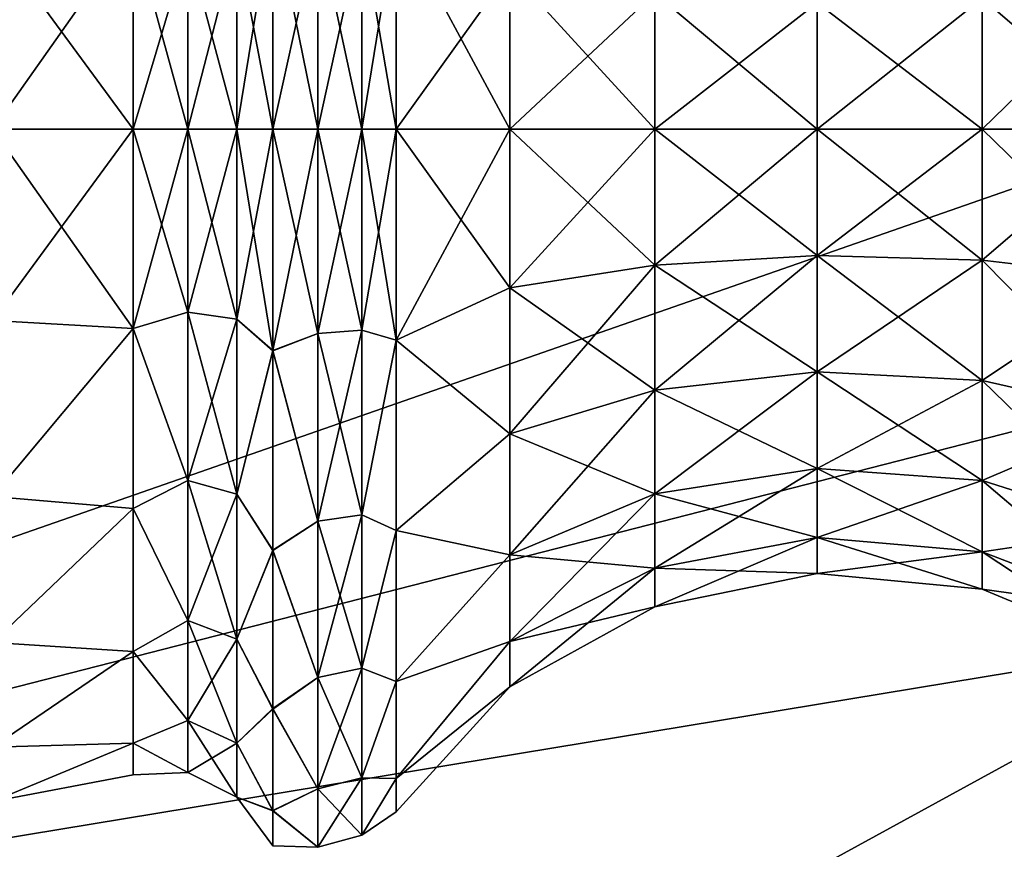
# Model space of a CAD drawing. Header units: millimetres. Extents: x -110 to 119, y -127 to 212.
# Tile 36 of 186: x -98 to -91, y -5 to 1. Entities that reach past the tile are written whole.
import ezdxf

# ---------------------------------------------------------------- set-up
doc = ezdxf.new("R2010")
doc.units = ezdxf.units.MM
doc.header["$LTSCALE"] = 26.699852
for name, color, linetype in [('10', 7, 'CONTINUOUS'), ('513', 7, 'CONTINUOUS'), ('514', 7, 'CONTINUOUS'), ('515', 7, 'CONTINUOUS'), ('516', 7, 'CONTINUOUS'), ('517', 7, 'CONTINUOUS'), ('518', 7, 'CONTINUOUS'), ('519', 7, 'CONTINUOUS'), ('520', 7, 'CONTINUOUS'), ('9', 7, 'CONTINUOUS')]:
    doc.layers.add(name, color=color, linetype=linetype)

msp = doc.modelspace()

# ---------------------------------------------------------------- linework, layer by layer
at = {"layer": '10', "color": 7, "linetype": 'CONTINUOUS', "true_color": 0xa2afbf}
for points in [[(-109.3275, 6.8282, -53), (-110, 0, -53), (-89.6321, 1.7803, -36), (-109.3275, 6.8282, -53)], [(-110, 0, -53), (-89.7402, 0, -36), (-89.6321, 1.7803, -36), (-110, 0, -53)]]:
    msp.add_3dface(points, dxfattribs=at)
at = {"layer": '513', "color": 7, "linetype": 'CONTINUOUS', "true_color": 0xa2afbf}
for points in [[(-95.788, 0, 44.9573), (-95.788, -1.4277, 45.1626), (-96.1019, 0, 45.0187), (-95.788, 0, 44.9573)], [(-96.1019, 0, 45.0187), (-95.788, -1.4277, 45.1626), (-96.1019, -1.548, 45.264), (-96.1019, 0, 45.0187)], [(-95.788, -1.4277, 54.8874), (-95.788, 0, 55.0927), (-96.1019, -1.5458, 54.7867), (-95.788, -1.4277, 54.8874)], [(-96.1019, -1.5458, 54.7867), (-95.788, 0, 55.0927), (-96.1019, 0, 55.0313), (-96.1019, -1.5458, 54.7867)], [(-95.4793, 0, 45.0421), (-95.4793, -1.4038, 45.244), (-95.788, 0, 44.9573), (-95.4793, 0, 45.0421)], [(-95.788, 0, 44.9573), (-95.4793, -1.4038, 45.244), (-95.788, -1.4277, 45.1626), (-95.788, 0, 44.9573)], [(-95.4793, -1.4038, 54.806), (-95.4793, 0, 55.0079), (-95.788, -1.4277, 54.8874), (-95.4793, -1.4038, 54.806)], [(-95.788, -1.4277, 54.8874), (-95.4793, 0, 55.0079), (-95.788, 0, 55.0927), (-95.788, -1.4277, 54.8874)], [(-95.4793, 0, 45.0421), (-95.241, 0, 45.255), (-95.241, -1.474, 45.4885), (-95.4793, 0, 45.0421)], [(-95.4793, -1.4038, 45.244), (-95.4793, 0, 45.0421), (-95.241, -1.474, 45.4885), (-95.4793, -1.4038, 45.244)], [(-95.4793, 0, 55.0079), (-95.4793, -1.4038, 54.806), (-95.241, 0, 54.795), (-95.4793, 0, 55.0079)], [(-95.241, 0, 54.795), (-95.4793, -1.4038, 54.806), (-95.241, -1.474, 54.5615), (-95.241, 0, 54.795)], [(-95.788, -1.4277, 45.1626), (-95.788, -2.7398, 45.7618), (-96.1019, -1.548, 45.264), (-95.788, -1.4277, 45.1626)], [(-95.788, -2.7398, 54.2882), (-95.788, -1.4277, 54.8874), (-96.1019, -1.5458, 54.7867), (-95.788, -2.7398, 54.2882)], [(-95.4793, -1.4038, 45.244), (-95.4793, -2.6939, 45.8332), (-95.788, -1.4277, 45.1626), (-95.4793, -1.4038, 45.244)], [(-95.4793, -2.6939, 54.2168), (-95.4793, -1.4038, 54.806), (-95.788, -2.7398, 54.2882), (-95.4793, -2.6939, 54.2168)], [(-95.788, -2.7398, 54.2882), (-95.4793, -1.4038, 54.806), (-95.788, -1.4277, 54.8874), (-95.788, -2.7398, 54.2882)], [(-95.788, -1.4277, 45.1626), (-95.4793, -2.6939, 45.8332), (-95.788, -2.7398, 45.7618), (-95.788, -1.4277, 45.1626)], [(-95.4793, -2.6939, 45.8332), (-95.4793, -1.4038, 45.244), (-95.241, -1.474, 45.4885), (-95.4793, -2.6939, 45.8332)], [(-95.4793, -1.4038, 54.806), (-95.4793, -2.6939, 54.2168), (-95.241, -1.474, 54.5615), (-95.4793, -1.4038, 54.806)], [(-95.241, -2.8037, 46.166), (-95.4793, -2.6939, 45.8332), (-95.241, -1.474, 45.4885), (-95.241, -2.8037, 46.166)], [(-95.241, -1.474, 54.5615), (-95.4793, -2.6939, 54.2168), (-95.241, -2.8037, 53.884), (-95.241, -1.474, 54.5615)], [(-96.1019, -2.9409, 54.0765), (-95.788, -2.7398, 54.2882), (-96.1019, -1.5458, 54.7867), (-96.1019, -2.9409, 54.0765)], [(-96.1019, -1.548, 45.264), (-95.788, -2.7398, 45.7618), (-96.1019, -2.9442, 45.976), (-96.1019, -1.548, 45.264)], [(-95.788, -2.7398, 45.7618), (-95.788, -3.8299, 46.7064), (-96.1019, -2.9442, 45.976), (-95.788, -2.7398, 45.7618)], [(-95.788, -3.8299, 53.3436), (-95.788, -2.7398, 54.2882), (-96.1019, -2.9409, 54.0765), (-95.788, -3.8299, 53.3436)], [(-95.4793, -2.6939, 45.8332), (-95.4793, -3.7658, 46.7619), (-95.788, -2.7398, 45.7618), (-95.4793, -2.6939, 45.8332)], [(-95.4793, -3.7658, 53.2881), (-95.4793, -2.6939, 54.2168), (-95.788, -3.8299, 53.3436), (-95.4793, -3.7658, 53.2881)], [(-95.788, -3.8299, 53.3436), (-95.4793, -2.6939, 54.2168), (-95.788, -2.7398, 54.2882), (-95.788, -3.8299, 53.3436)], [(-95.788, -2.7398, 45.7618), (-95.4793, -3.7658, 46.7619), (-95.788, -3.8299, 46.7064), (-95.788, -2.7398, 45.7618)], [(-95.4793, -3.7658, 46.7619), (-95.4793, -2.6939, 45.8332), (-95.241, -2.8037, 46.166), (-95.4793, -3.7658, 46.7619)], [(-95.4793, -2.6939, 54.2168), (-95.4793, -3.7658, 53.2881), (-95.241, -2.8037, 53.884), (-95.4793, -2.6939, 54.2168)], [(-95.241, -3.859, 47.2213), (-95.4793, -3.7658, 46.7619), (-95.241, -2.8037, 46.166), (-95.241, -3.859, 47.2213)], [(-95.241, -2.8037, 53.884), (-95.4793, -3.7658, 53.2881), (-95.241, -3.859, 52.8287), (-95.241, -2.8037, 53.884)], [(-96.1019, -4.0486, 52.9699), (-95.788, -3.8299, 53.3436), (-96.1019, -2.9409, 54.0765), (-96.1019, -4.0486, 52.9699)], [(-96.1019, -2.9442, 45.976), (-95.788, -3.8299, 46.7064), (-96.1019, -4.0519, 47.0848), (-96.1019, -2.9442, 45.976)], [(-95.4793, -3.7658, 46.7619), (-95.4793, -4.5326, 47.955), (-95.788, -3.8299, 46.7064), (-95.4793, -3.7658, 46.7619)], [(-95.4793, -4.5326, 52.095), (-95.4793, -3.7658, 53.2881), (-95.788, -4.6097, 52.1302), (-95.4793, -4.5326, 52.095)], [(-95.788, -4.6097, 52.1302), (-95.4793, -3.7658, 53.2881), (-95.788, -3.8299, 53.3436), (-95.788, -4.6097, 52.1302)], [(-95.4793, -4.5326, 47.955), (-95.4793, -3.7658, 46.7619), (-95.241, -3.859, 47.2213), (-95.4793, -4.5326, 47.955)], [(-95.4793, -3.7658, 53.2881), (-95.4793, -4.5326, 52.095), (-95.241, -3.859, 52.8287), (-95.4793, -3.7658, 53.2881)], [(-95.788, -3.8299, 46.7064), (-95.788, -4.6097, 47.9198), (-96.1019, -4.0519, 47.0848), (-95.788, -3.8299, 46.7064)], [(-95.788, -4.6097, 52.1302), (-95.788, -3.8299, 53.3436), (-96.1019, -4.0486, 52.9699), (-95.788, -4.6097, 52.1302)], [(-95.788, -3.8299, 46.7064), (-95.4793, -4.5326, 47.955), (-95.788, -4.6097, 47.9198), (-95.788, -3.8299, 46.7064)], [(-95.241, -4.5365, 48.551), (-95.4793, -4.5326, 47.955), (-95.241, -3.859, 47.2213), (-95.241, -4.5365, 48.551)], [(-95.241, -3.859, 52.8287), (-95.4793, -4.5326, 52.095), (-95.241, -4.5365, 51.499), (-95.241, -3.859, 52.8287)], [(-96.1019, -4.7602, 51.5755), (-95.788, -4.6097, 52.1302), (-96.1019, -4.0486, 52.9699), (-96.1019, -4.7602, 51.5755)], [(-96.1019, -4.0519, 47.0848), (-95.788, -4.6097, 47.9198), (-96.1019, -4.7625, 48.4817), (-96.1019, -4.0519, 47.0848)], [(-95.4793, -4.5326, 47.955), (-95.4793, -4.9321, 49.3159), (-95.788, -4.6097, 47.9198), (-95.4793, -4.5326, 47.955)], [(-95.4793, -4.9321, 50.7341), (-95.4793, -4.5326, 52.095), (-95.788, -5.0161, 50.7462), (-95.4793, -4.9321, 50.7341)], [(-95.788, -5.0161, 50.7462), (-95.4793, -4.5326, 52.095), (-95.788, -4.6097, 52.1302), (-95.788, -5.0161, 50.7462)], [(-95.4793, -4.9321, 49.3159), (-95.4793, -4.5326, 47.955), (-95.241, -4.5365, 48.551), (-95.4793, -4.9321, 49.3159)], [(-95.4793, -4.5326, 52.095), (-95.4793, -4.9321, 50.7341), (-95.241, -4.5365, 51.499), (-95.4793, -4.5326, 52.095)], [(-95.241, -4.77, 50.025), (-95.4793, -4.9321, 49.3159), (-95.241, -4.5365, 48.551), (-95.241, -4.77, 50.025)], [(-95.241, -4.5365, 51.499), (-95.4793, -4.9321, 50.7341), (-95.241, -4.77, 50.025), (-95.241, -4.5365, 51.499)], [(-95.788, -4.6097, 47.9198), (-95.788, -5.0161, 49.3038), (-96.1019, -4.7625, 48.4817), (-95.788, -4.6097, 47.9198)], [(-95.788, -5.0161, 50.7462), (-95.788, -4.6097, 52.1302), (-96.1019, -4.7602, 51.5755), (-95.788, -5.0161, 50.7462)], [(-95.788, -4.6097, 47.9198), (-95.4793, -4.9321, 49.3159), (-95.788, -5.0161, 49.3038), (-95.788, -4.6097, 47.9198)], [(-96.1019, -5.0063, 50.0299), (-95.788, -5.0161, 50.7462), (-96.1019, -4.7602, 51.5755), (-96.1019, -5.0063, 50.0299)], [(-96.1019, -4.7625, 48.4817), (-95.788, -5.0161, 49.3038), (-96.1019, -5.0063, 50.0299), (-96.1019, -4.7625, 48.4817)], [(-95.4793, -4.9321, 50.7341), (-95.4793, -4.9321, 49.3159), (-95.241, -4.77, 50.025), (-95.4793, -4.9321, 50.7341)], [(-95.4793, -4.9321, 49.3159), (-95.4793, -4.9321, 50.7341), (-95.788, -5.0161, 49.3038), (-95.4793, -4.9321, 49.3159)], [(-95.788, -5.0161, 49.3038), (-95.4793, -4.9321, 50.7341), (-95.788, -5.0161, 50.7462), (-95.788, -5.0161, 49.3038)], [(-95.788, -5.0161, 49.3038), (-95.788, -5.0161, 50.7462), (-96.1019, -5.0063, 50.0299), (-95.788, -5.0161, 49.3038)]]:
    msp.add_3dface(points, dxfattribs=at)
at = {"layer": '514', "color": 7, "linetype": 'CONTINUOUS', "true_color": 0xa2afbf}
for points in [[(-95.241, -1.474, 45.4885), (-95.241, 0, 45.255), (-94.4461, -1.109, 46.2482), (-95.241, -1.474, 45.4885)], [(-94.4461, -1.109, 46.2482), (-95.241, 0, 45.255), (-94.4461, 0, 46.0887), (-94.4461, -1.109, 46.2482)], [(-95.241, 0, 54.795), (-95.241, -1.474, 54.5615), (-94.4461, 0, 53.9613), (-95.241, 0, 54.795)], [(-94.4461, 0, 53.9613), (-95.241, -1.474, 54.5615), (-94.4461, -1.109, 53.8018), (-94.4461, 0, 53.9613)], [(-94.4461, 0, 53.9613), (-94.4461, -1.109, 53.8018), (-93.4335, 0, 53.3976), (-94.4461, 0, 53.9613)], [(-93.4335, 0, 53.3976), (-94.4461, -1.109, 53.8018), (-93.4335, -0.9502, 53.261), (-93.4335, 0, 53.3976)], [(-94.4461, -1.109, 46.2482), (-94.4461, 0, 46.0887), (-93.4335, -0.9502, 46.789), (-94.4461, -1.109, 46.2482)], [(-93.4335, -0.9502, 46.789), (-94.4461, 0, 46.0887), (-93.4335, 0, 46.6524), (-93.4335, -0.9502, 46.789)], [(-93.4335, 0, 53.3976), (-93.4335, -0.9502, 53.261), (-92.2991, 0, 53.1608), (-93.4335, 0, 53.3976)], [(-92.2991, 0, 53.1608), (-93.4335, -0.9502, 53.261), (-92.2991, -0.8835, 53.0338), (-92.2991, 0, 53.1608)], [(-93.4335, -0.9502, 46.789), (-93.4335, 0, 46.6524), (-92.2991, -0.8835, 47.0162), (-93.4335, -0.9502, 46.789)], [(-92.2991, -0.8835, 47.0162), (-93.4335, 0, 46.6524), (-92.2991, 0, 46.8892), (-92.2991, -0.8835, 47.0162)], [(-92.2991, 0, 53.1608), (-92.2991, -0.8835, 53.0338), (-91.1456, 0, 53.2723), (-92.2991, 0, 53.1608)], [(-91.1456, 0, 53.2723), (-92.2991, -0.8835, 53.0338), (-91.1456, -0.9149, 53.1408), (-91.1456, 0, 53.2723)], [(-92.2991, -0.8835, 47.0162), (-92.2991, 0, 46.8892), (-91.1456, -0.9149, 46.9092), (-92.2991, -0.8835, 47.0162)], [(-91.1456, -0.9149, 46.9092), (-92.2991, 0, 46.8892), (-91.1456, 0, 46.7777), (-91.1456, -0.9149, 46.9092)], [(-91.1456, 0, 53.2723), (-91.1456, -0.9149, 53.1408), (-90.0776, 0, 53.722), (-91.1456, 0, 53.2723)], [(-90.0776, 0, 53.722), (-91.1456, -0.9149, 53.1408), (-90.0776, -1.0416, 53.5723), (-90.0776, 0, 53.722)], [(-91.1456, -0.9149, 46.9092), (-91.1456, 0, 46.7777), (-90.0776, -1.0416, 46.4777), (-91.1456, -0.9149, 46.9092)], [(-90.0776, -1.0416, 46.4777), (-91.1456, 0, 46.7777), (-90.0776, 0, 46.328), (-90.0776, -1.0416, 46.4777)], [(-93.4335, -0.9502, 53.261), (-93.4335, -1.8234, 52.8622), (-92.2991, -0.8835, 53.0338), (-93.4335, -0.9502, 53.261)], [(-92.2991, -0.8835, 53.0338), (-93.4335, -1.8234, 52.8622), (-92.2991, -1.6954, 52.663), (-92.2991, -0.8835, 53.0338)], [(-92.2991, -1.6954, 47.387), (-93.4335, -0.9502, 46.789), (-92.2991, -0.8835, 47.0162), (-92.2991, -1.6954, 47.387)], [(-92.2991, -0.8835, 53.0338), (-92.2991, -1.6954, 52.663), (-91.1456, -0.9149, 53.1408), (-92.2991, -0.8835, 53.0338)], [(-92.2991, -1.6954, 47.387), (-92.2991, -0.8835, 47.0162), (-91.1456, -1.7556, 47.2932), (-92.2991, -1.6954, 47.387)], [(-91.1456, -1.7556, 47.2932), (-92.2991, -0.8835, 47.0162), (-91.1456, -0.9149, 46.9092), (-91.1456, -1.7556, 47.2932)], [(-94.4461, -1.109, 53.8018), (-94.4461, -2.1281, 53.3364), (-93.4335, -0.9502, 53.261), (-94.4461, -1.109, 53.8018)], [(-93.4335, -0.9502, 53.261), (-94.4461, -2.1281, 53.3364), (-93.4335, -1.8234, 52.8622), (-93.4335, -0.9502, 53.261)], [(-93.4335, -1.8234, 47.1878), (-94.4461, -1.109, 46.2482), (-93.4335, -0.9502, 46.789), (-93.4335, -1.8234, 47.1878)], [(-93.4335, -1.8234, 47.1878), (-93.4335, -0.9502, 46.789), (-92.2991, -1.6954, 47.387), (-93.4335, -1.8234, 47.1878)], [(-91.1456, -0.9149, 53.1408), (-92.2991, -1.6954, 52.663), (-91.1456, -1.7556, 52.7568), (-91.1456, -0.9149, 53.1408)], [(-91.1456, -0.9149, 53.1408), (-91.1456, -1.7556, 52.7568), (-90.0776, -1.0416, 53.5723), (-91.1456, -0.9149, 53.1408)], [(-91.1456, -1.7556, 47.2932), (-91.1456, -0.9149, 46.9092), (-90.0776, -1.9988, 46.9149), (-91.1456, -1.7556, 47.2932)], [(-90.0776, -1.9988, 46.9149), (-91.1456, -0.9149, 46.9092), (-90.0776, -1.0416, 46.4777), (-90.0776, -1.9988, 46.9149)], [(-90.0776, -1.0416, 53.5723), (-91.1456, -1.7556, 52.7568), (-90.0776, -1.9988, 53.1351), (-90.0776, -1.0416, 53.5723)], [(-94.4461, -1.109, 53.8018), (-95.241, -1.474, 54.5615), (-94.4461, -2.1281, 53.3364), (-94.4461, -1.109, 53.8018)], [(-94.4461, -2.1281, 46.7136), (-95.241, -1.474, 45.4885), (-94.4461, -1.109, 46.2482), (-94.4461, -2.1281, 46.7136)], [(-94.4461, -2.1281, 46.7136), (-94.4461, -1.109, 46.2482), (-93.4335, -1.8234, 47.1878), (-94.4461, -2.1281, 46.7136)], [(-95.241, -1.474, 54.5615), (-95.241, -2.8037, 53.884), (-94.4461, -2.1281, 53.3364), (-95.241, -1.474, 54.5615)], [(-95.241, -2.8037, 46.166), (-95.241, -1.474, 45.4885), (-94.4461, -2.1281, 46.7136), (-95.241, -2.8037, 46.166)], [(-93.4335, -1.8234, 52.8622), (-93.4335, -2.5489, 52.2336), (-92.2991, -1.6954, 52.663), (-93.4335, -1.8234, 52.8622)], [(-92.2991, -1.6954, 52.663), (-93.4335, -2.5489, 52.2336), (-92.2991, -2.3699, 52.0785), (-92.2991, -1.6954, 52.663)], [(-92.2991, -2.3699, 47.9715), (-93.4335, -1.8234, 47.1878), (-92.2991, -1.6954, 47.387), (-92.2991, -2.3699, 47.9715)], [(-92.2991, -1.6954, 52.663), (-92.2991, -2.3699, 52.0785), (-91.1456, -1.7556, 52.7568), (-92.2991, -1.6954, 52.663)], [(-92.2991, -2.3699, 47.9715), (-92.2991, -1.6954, 47.387), (-91.1456, -2.4542, 47.8985), (-92.2991, -2.3699, 47.9715)], [(-91.1456, -2.4542, 47.8985), (-92.2991, -1.6954, 47.387), (-91.1456, -1.7556, 47.2932), (-91.1456, -2.4542, 47.8985)], [(-91.1456, -1.7556, 52.7568), (-92.2991, -2.3699, 52.0785), (-91.1456, -2.4542, 52.1515), (-91.1456, -1.7556, 52.7568)], [(-91.1456, -1.7556, 52.7568), (-91.1456, -2.4542, 52.1515), (-90.0776, -1.9988, 53.1351), (-91.1456, -1.7556, 52.7568)], [(-91.1456, -2.4542, 47.8985), (-91.1456, -1.7556, 47.2932), (-90.0776, -2.794, 47.604), (-91.1456, -2.4542, 47.8985)], [(-90.0776, -2.794, 47.604), (-91.1456, -1.7556, 47.2932), (-90.0776, -1.9988, 46.9149), (-90.0776, -2.794, 47.604)], [(-94.4461, -2.1281, 53.3364), (-94.4461, -2.9748, 52.6027), (-93.4335, -1.8234, 52.8622), (-94.4461, -2.1281, 53.3364)], [(-93.4335, -1.8234, 52.8622), (-94.4461, -2.9748, 52.6027), (-93.4335, -2.5489, 52.2336), (-93.4335, -1.8234, 52.8622)], [(-93.4335, -2.5489, 47.8164), (-94.4461, -2.1281, 46.7136), (-93.4335, -1.8234, 47.1878), (-93.4335, -2.5489, 47.8164)], [(-93.4335, -2.5489, 47.8164), (-93.4335, -1.8234, 47.1878), (-92.2991, -2.3699, 47.9715), (-93.4335, -2.5489, 47.8164)], [(-90.0776, -1.9988, 53.1351), (-91.1456, -2.4542, 52.1515), (-90.0776, -2.794, 52.446), (-90.0776, -1.9988, 53.1351)], [(-94.4461, -2.1281, 53.3364), (-95.241, -2.8037, 53.884), (-94.4461, -2.9748, 52.6027), (-94.4461, -2.1281, 53.3364)], [(-94.4461, -2.9748, 47.4473), (-95.241, -2.8037, 46.166), (-94.4461, -2.1281, 46.7136), (-94.4461, -2.9748, 47.4473)], [(-94.4461, -2.9748, 47.4473), (-94.4461, -2.1281, 46.7136), (-93.4335, -2.5489, 47.8164), (-94.4461, -2.9748, 47.4473)], [(-93.4335, -2.5489, 52.2336), (-93.4335, -3.0679, 51.426), (-92.2991, -2.3699, 52.0785), (-93.4335, -2.5489, 52.2336)], [(-92.2991, -2.3699, 52.0785), (-93.4335, -3.0679, 51.426), (-92.2991, -2.8525, 51.3277), (-92.2991, -2.3699, 52.0785)], [(-92.2991, -2.8525, 48.7223), (-93.4335, -2.5489, 47.8164), (-92.2991, -2.3699, 47.9715), (-92.2991, -2.8525, 48.7223)], [(-92.2991, -2.3699, 52.0785), (-92.2991, -2.8525, 51.3277), (-91.1456, -2.4542, 52.1515), (-92.2991, -2.3699, 52.0785)], [(-92.2991, -2.8525, 48.7223), (-92.2991, -2.3699, 47.9715), (-91.1456, -2.9539, 48.676), (-92.2991, -2.8525, 48.7223)], [(-91.1456, -2.9539, 48.676), (-92.2991, -2.3699, 47.9715), (-91.1456, -2.4542, 47.8985), (-91.1456, -2.9539, 48.676)], [(-91.1456, -2.4542, 52.1515), (-92.2991, -2.8525, 51.3277), (-91.1456, -2.9539, 51.374), (-91.1456, -2.4542, 52.1515)], [(-91.1456, -2.4542, 52.1515), (-91.1456, -2.9539, 51.374), (-90.0776, -2.794, 52.446), (-91.1456, -2.4542, 52.1515)], [(-91.1456, -2.9539, 48.676), (-91.1456, -2.4542, 47.8985), (-90.0776, -3.3629, 48.4892), (-91.1456, -2.9539, 48.676)], [(-90.0776, -3.3629, 48.4892), (-91.1456, -2.4542, 47.8985), (-90.0776, -2.794, 47.604), (-90.0776, -3.3629, 48.4892)], [(-94.4461, -2.9748, 52.6027), (-94.4461, -3.5806, 51.6602), (-93.4335, -2.5489, 52.2336), (-94.4461, -2.9748, 52.6027)], [(-93.4335, -2.5489, 52.2336), (-94.4461, -3.5806, 51.6602), (-93.4335, -3.0679, 51.426), (-93.4335, -2.5489, 52.2336)], [(-93.4335, -3.0679, 48.624), (-94.4461, -2.9748, 47.4473), (-93.4335, -2.5489, 47.8164), (-93.4335, -3.0679, 48.624)], [(-93.4335, -3.0679, 48.624), (-93.4335, -2.5489, 47.8164), (-92.2991, -2.8525, 48.7223), (-93.4335, -3.0679, 48.624)], [(-95.241, -2.8037, 53.884), (-95.241, -3.859, 52.8287), (-94.4461, -2.9748, 52.6027), (-95.241, -2.8037, 53.884)], [(-95.241, -3.859, 47.2213), (-95.241, -2.8037, 46.166), (-94.4461, -2.9748, 47.4473), (-95.241, -3.859, 47.2213)], [(-90.0776, -2.794, 52.446), (-91.1456, -2.9539, 51.374), (-90.0776, -3.3629, 51.5608), (-90.0776, -2.794, 52.446)], [(-93.4335, -3.0679, 51.426), (-93.4335, -3.3383, 50.505), (-92.2991, -2.8525, 51.3277), (-93.4335, -3.0679, 51.426)], [(-92.2991, -2.8525, 51.3277), (-93.4335, -3.3383, 50.505), (-92.2991, -3.1039, 50.4713), (-92.2991, -2.8525, 51.3277)], [(-92.2991, -3.1039, 49.5787), (-93.4335, -3.0679, 48.624), (-92.2991, -2.8525, 48.7223), (-92.2991, -3.1039, 49.5787)], [(-92.2991, -2.8525, 51.3277), (-92.2991, -3.1039, 50.4713), (-91.1456, -2.9539, 51.374), (-92.2991, -2.8525, 51.3277)], [(-92.2991, -3.1039, 49.5787), (-92.2991, -2.8525, 48.7223), (-91.1456, -3.2143, 49.5629), (-92.2991, -3.1039, 49.5787)], [(-91.1456, -3.2143, 49.5629), (-92.2991, -2.8525, 48.7223), (-91.1456, -2.9539, 48.676), (-91.1456, -3.2143, 49.5629)], [(-91.1456, -2.9539, 51.374), (-92.2991, -3.1039, 50.4713), (-91.1456, -3.2143, 50.4871), (-91.1456, -2.9539, 51.374)], [(-91.1456, -2.9539, 51.374), (-91.1456, -3.2143, 50.4871), (-90.0776, -3.3629, 51.5608), (-91.1456, -2.9539, 51.374)], [(-91.1456, -3.2143, 49.5629), (-91.1456, -2.9539, 48.676), (-90.0776, -3.6594, 49.4989), (-91.1456, -3.2143, 49.5629)], [(-90.0776, -3.6594, 49.4989), (-91.1456, -2.9539, 48.676), (-90.0776, -3.3629, 48.4892), (-90.0776, -3.6594, 49.4989)], [(-94.4461, -2.9748, 52.6027), (-95.241, -3.859, 52.8287), (-94.4461, -3.5806, 51.6602), (-94.4461, -2.9748, 52.6027)], [(-94.4461, -3.5806, 48.3898), (-95.241, -3.859, 47.2213), (-94.4461, -2.9748, 47.4473), (-94.4461, -3.5806, 48.3898)], [(-94.4461, -3.5806, 48.3898), (-94.4461, -2.9748, 47.4473), (-93.4335, -3.0679, 48.624), (-94.4461, -3.5806, 48.3898)], [(-94.4461, -3.5806, 51.6602), (-94.4461, -3.8962, 50.5852), (-93.4335, -3.0679, 51.426), (-94.4461, -3.5806, 51.6602)], [(-93.4335, -3.0679, 51.426), (-94.4461, -3.8962, 50.5852), (-93.4335, -3.3383, 50.505), (-93.4335, -3.0679, 51.426)], [(-93.4335, -3.3383, 49.545), (-94.4461, -3.5806, 48.3898), (-93.4335, -3.0679, 48.624), (-93.4335, -3.3383, 49.545)], [(-93.4335, -3.3383, 49.545), (-93.4335, -3.0679, 48.624), (-92.2991, -3.1039, 49.5787), (-93.4335, -3.3383, 49.545)], [(-93.4335, -3.3383, 50.505), (-93.4335, -3.3383, 49.545), (-92.2991, -3.1039, 50.4713), (-93.4335, -3.3383, 50.505)], [(-92.2991, -3.1039, 50.4713), (-93.4335, -3.3383, 49.545), (-92.2991, -3.1039, 49.5787), (-92.2991, -3.1039, 50.4713)], [(-92.2991, -3.1039, 50.4713), (-92.2991, -3.1039, 49.5787), (-91.1456, -3.2143, 50.4871), (-92.2991, -3.1039, 50.4713)], [(-91.1456, -3.2143, 50.4871), (-92.2991, -3.1039, 49.5787), (-91.1456, -3.2143, 49.5629), (-91.1456, -3.2143, 50.4871)], [(-91.1456, -3.2143, 50.4871), (-91.1456, -3.2143, 49.5629), (-90.0776, -3.6594, 50.5511), (-91.1456, -3.2143, 50.4871)], [(-90.0776, -3.3629, 51.5608), (-91.1456, -3.2143, 50.4871), (-90.0776, -3.6594, 50.5511), (-90.0776, -3.3629, 51.5608)], [(-90.0776, -3.6594, 50.5511), (-91.1456, -3.2143, 49.5629), (-90.0776, -3.6594, 49.4989), (-90.0776, -3.6594, 50.5511)], [(-94.4461, -3.8962, 50.5852), (-94.4461, -3.8962, 49.4648), (-93.4335, -3.3383, 50.505), (-94.4461, -3.8962, 50.5852)], [(-94.4461, -3.8962, 49.4648), (-94.4461, -3.5806, 48.3898), (-93.4335, -3.3383, 49.545), (-94.4461, -3.8962, 49.4648)], [(-93.4335, -3.3383, 50.505), (-94.4461, -3.8962, 49.4648), (-93.4335, -3.3383, 49.545), (-93.4335, -3.3383, 50.505)], [(-95.241, -3.859, 52.8287), (-95.241, -4.5365, 51.499), (-94.4461, -3.5806, 51.6602), (-95.241, -3.859, 52.8287)], [(-94.4461, -3.5806, 51.6602), (-95.241, -4.5365, 51.499), (-94.4461, -3.8962, 50.5852), (-94.4461, -3.5806, 51.6602)], [(-95.241, -4.5365, 48.551), (-95.241, -3.859, 47.2213), (-94.4461, -3.5806, 48.3898), (-95.241, -4.5365, 48.551)], [(-94.4461, -3.8962, 49.4648), (-95.241, -4.5365, 48.551), (-94.4461, -3.5806, 48.3898), (-94.4461, -3.8962, 49.4648)], [(-95.241, -4.5365, 51.499), (-95.241, -4.77, 50.025), (-94.4461, -3.8962, 50.5852), (-95.241, -4.5365, 51.499)], [(-95.241, -4.77, 50.025), (-95.241, -4.5365, 48.551), (-94.4461, -3.8962, 49.4648), (-95.241, -4.77, 50.025)], [(-94.4461, -3.8962, 50.5852), (-95.241, -4.77, 50.025), (-94.4461, -3.8962, 49.4648), (-94.4461, -3.8962, 50.5852)]]:
    msp.add_3dface(points, dxfattribs=at)
at = {"layer": '515', "color": 7, "linetype": 'CONTINUOUS', "true_color": 0xa2afbf}
for points in [[(-95.788, 0, 44.9573), (-96.1019, 0, 45.0187), (-96.1019, 1.547, 45.2637), (-95.788, 0, 44.9573)], [(-95.788, 0, 44.9573), (-96.1019, 1.547, 45.2637), (-95.788, 1.4277, 45.1626), (-95.788, 0, 44.9573)], [(-96.1019, 1.547, 54.7863), (-96.1019, 0, 55.0313), (-95.788, 1.4277, 54.8874), (-96.1019, 1.547, 54.7863)], [(-95.241, 0, 45.255), (-95.4793, 1.4038, 45.244), (-95.241, 1.474, 45.4885), (-95.241, 0, 45.255)], [(-95.4793, 0, 55.0079), (-95.241, 0, 54.795), (-95.241, 1.474, 54.5615), (-95.4793, 0, 55.0079)], [(-95.4793, 1.4038, 54.806), (-95.4793, 0, 55.0079), (-95.241, 1.474, 54.5615), (-95.4793, 1.4038, 54.806)], [(-96.1019, 0, 55.0313), (-95.788, 0, 55.0927), (-95.788, 1.4277, 54.8874), (-96.1019, 0, 55.0313)], [(-95.4793, 0, 45.0421), (-95.788, 0, 44.9573), (-95.788, 1.4277, 45.1626), (-95.4793, 0, 45.0421)], [(-95.4793, 0, 45.0421), (-95.788, 1.4277, 45.1626), (-95.4793, 1.4038, 45.244), (-95.4793, 0, 45.0421)], [(-95.788, 1.4277, 54.8874), (-95.788, 0, 55.0927), (-95.4793, 1.4038, 54.806), (-95.788, 1.4277, 54.8874)], [(-95.788, 0, 55.0927), (-95.4793, 0, 55.0079), (-95.4793, 1.4038, 54.806), (-95.788, 0, 55.0927)], [(-95.241, 0, 45.255), (-95.4793, 0, 45.0421), (-95.4793, 1.4038, 45.244), (-95.241, 0, 45.255)]]:
    msp.add_3dface(points, dxfattribs=at)
at = {"layer": '516', "color": 7, "linetype": 'CONTINUOUS', "true_color": 0xa2afbf}
for points in [[(-94.4461, 0, 46.0887), (-95.241, 0, 45.255), (-95.241, 1.474, 45.4885), (-94.4461, 0, 46.0887)], [(-95.241, 1.474, 54.5615), (-95.241, 0, 54.795), (-94.4461, 1.109, 53.8018), (-95.241, 1.474, 54.5615)], [(-94.4461, 0, 46.0887), (-95.241, 1.474, 45.4885), (-94.4461, 1.109, 46.2482), (-94.4461, 0, 46.0887)], [(-95.241, 0, 54.795), (-94.4461, 0, 53.9613), (-94.4461, 1.109, 53.8018), (-95.241, 0, 54.795)], [(-94.4461, 1.109, 53.8018), (-94.4461, 0, 53.9613), (-93.4335, 0.9502, 53.261), (-94.4461, 1.109, 53.8018)], [(-93.4335, 0, 46.6524), (-94.4461, 0, 46.0887), (-94.4461, 1.109, 46.2482), (-93.4335, 0, 46.6524)], [(-93.4335, 0, 46.6524), (-94.4461, 1.109, 46.2482), (-93.4335, 0.9502, 46.789), (-93.4335, 0, 46.6524)], [(-91.1456, 0, 53.2723), (-90.0776, 0, 53.722), (-90.0776, 1.0416, 53.5723), (-91.1456, 0, 53.2723)], [(-91.1456, 0.9149, 53.1408), (-91.1456, 0, 53.2723), (-90.0776, 1.0416, 53.5723), (-91.1456, 0.9149, 53.1408)], [(-90.0776, 0, 46.328), (-91.1456, 0.9149, 46.9092), (-90.0776, 1.0416, 46.4777), (-90.0776, 0, 46.328)], [(-94.4461, 0, 53.9613), (-93.4335, 0, 53.3976), (-93.4335, 0.9502, 53.261), (-94.4461, 0, 53.9613)], [(-93.4335, 0.9502, 53.261), (-93.4335, 0, 53.3976), (-92.2991, 0.8835, 53.0338), (-93.4335, 0.9502, 53.261)], [(-92.2991, 0, 46.8892), (-93.4335, 0, 46.6524), (-93.4335, 0.9502, 46.789), (-92.2991, 0, 46.8892)], [(-92.2991, 0, 46.8892), (-93.4335, 0.9502, 46.789), (-92.2991, 0.8835, 47.0162), (-92.2991, 0, 46.8892)], [(-92.2991, 0, 53.1608), (-91.1456, 0, 53.2723), (-91.1456, 0.9149, 53.1408), (-92.2991, 0, 53.1608)], [(-92.2991, 0.8835, 53.0338), (-92.2991, 0, 53.1608), (-91.1456, 0.9149, 53.1408), (-92.2991, 0.8835, 53.0338)], [(-91.1456, 0, 46.7777), (-92.2991, 0.8835, 47.0162), (-91.1456, 0.9149, 46.9092), (-91.1456, 0, 46.7777)], [(-90.0776, 0, 46.328), (-91.1456, 0, 46.7777), (-91.1456, 0.9149, 46.9092), (-90.0776, 0, 46.328)], [(-93.4335, 0, 53.3976), (-92.2991, 0, 53.1608), (-92.2991, 0.8835, 53.0338), (-93.4335, 0, 53.3976)], [(-91.1456, 0, 46.7777), (-92.2991, 0, 46.8892), (-92.2991, 0.8835, 47.0162), (-91.1456, 0, 46.7777)]]:
    msp.add_3dface(points, dxfattribs=at)
at = {"layer": '517', "color": 7, "linetype": 'CONTINUOUS', "true_color": 0xa2afbf}
for points in [[(-98.06, 0, 54.7708), (-98.06, -1.3371, 54.5786), (-97.0782, 0, 54.535), (-98.06, 0, 54.7708)], [(-97.0782, 0, 54.535), (-98.06, -1.3371, 54.5786), (-97.0782, -1.3937, 54.3143), (-97.0782, 0, 54.535)], [(-98.06, -1.3371, 45.4714), (-98.06, 0, 45.2792), (-97.0782, -1.3937, 45.7357), (-98.06, -1.3371, 45.4714)], [(-97.0782, -1.3937, 45.7357), (-98.06, 0, 45.2792), (-97.0782, 0, 45.515), (-97.0782, -1.3937, 45.7357)], [(-98.06, -1.3371, 54.5786), (-98.06, -2.5658, 54.0174), (-97.0782, -1.3937, 54.3143), (-98.06, -1.3371, 54.5786)], [(-98.06, -2.5658, 46.0326), (-98.06, -1.3371, 45.4714), (-97.0782, -1.3937, 45.7357), (-98.06, -2.5658, 46.0326)], [(-97.0782, -1.3937, 54.3143), (-98.06, -2.5658, 54.0174), (-97.0782, -2.6509, 53.6737), (-97.0782, -1.3937, 54.3143)], [(-97.0782, -2.6509, 46.3763), (-98.06, -2.5658, 46.0326), (-97.0782, -1.3937, 45.7357), (-97.0782, -2.6509, 46.3763)], [(-98.06, -2.5658, 54.0174), (-98.06, -3.5867, 53.1329), (-97.0782, -2.6509, 53.6737), (-98.06, -2.5658, 54.0174)], [(-98.06, -3.5867, 46.9171), (-98.06, -2.5658, 46.0326), (-97.0782, -2.6509, 46.3763), (-98.06, -3.5867, 46.9171)], [(-97.0782, -2.6509, 53.6737), (-98.06, -3.5867, 53.1329), (-97.0782, -3.6487, 52.6759), (-97.0782, -2.6509, 53.6737)], [(-97.0782, -3.6487, 47.3741), (-98.06, -3.5867, 46.9171), (-97.0782, -2.6509, 46.3763), (-97.0782, -3.6487, 47.3741)], [(-98.06, -3.5867, 53.1329), (-98.06, -4.317, 51.9965), (-97.0782, -3.6487, 52.6759), (-98.06, -3.5867, 53.1329)], [(-98.06, -4.317, 48.0535), (-98.06, -3.5867, 46.9171), (-97.0782, -3.6487, 47.3741), (-98.06, -4.317, 48.0535)], [(-97.0782, -3.6487, 52.6759), (-98.06, -4.317, 51.9965), (-97.0782, -4.2893, 51.4187), (-97.0782, -3.6487, 52.6759)], [(-97.0782, -4.2893, 48.6313), (-98.06, -4.317, 48.0535), (-97.0782, -3.6487, 47.3741), (-97.0782, -4.2893, 48.6313)], [(-98.06, -4.317, 51.9965), (-98.06, -4.6975, 50.7004), (-97.0782, -4.2893, 51.4187), (-98.06, -4.317, 51.9965)], [(-97.0782, -4.2893, 51.4187), (-98.06, -4.6975, 50.7004), (-97.0782, -4.51, 50.025), (-97.0782, -4.2893, 51.4187)], [(-98.06, -4.6975, 49.3496), (-98.06, -4.317, 48.0535), (-97.0782, -4.2893, 48.6313), (-98.06, -4.6975, 49.3496)], [(-97.0782, -4.51, 50.025), (-98.06, -4.6975, 49.3496), (-97.0782, -4.2893, 48.6313), (-97.0782, -4.51, 50.025)], [(-98.06, -4.6975, 50.7004), (-98.06, -4.6975, 49.3496), (-97.0782, -4.51, 50.025), (-98.06, -4.6975, 50.7004)]]:
    msp.add_3dface(points, dxfattribs=at)
at = {"layer": '518', "color": 7, "linetype": 'CONTINUOUS', "true_color": 0xa2afbf}
for points in [[(-97.0782, 0, 54.535), (-97.0782, -1.3937, 54.3143), (-96.696, 0, 54.5671), (-97.0782, 0, 54.535)], [(-96.696, 0, 54.5671), (-97.0782, -1.3937, 54.3143), (-96.696, -1.2797, 54.3831), (-96.696, 0, 54.5671)], [(-97.0782, -1.3937, 45.7357), (-97.0782, 0, 45.515), (-96.696, -1.2797, 45.6669), (-97.0782, -1.3937, 45.7357)], [(-96.696, -1.2797, 45.6669), (-97.0782, 0, 45.515), (-96.696, 0, 45.4829), (-96.696, -1.2797, 45.6669)], [(-96.696, 0, 54.5671), (-96.696, -1.2797, 54.3831), (-96.3534, 0, 54.7412), (-96.696, 0, 54.5671)], [(-96.3534, 0, 54.7412), (-96.696, -1.2797, 54.3831), (-96.3534, -1.3287, 54.5502), (-96.3534, 0, 54.7412)], [(-96.696, -1.2797, 45.6669), (-96.696, 0, 45.4829), (-96.3534, -1.3287, 45.4998), (-96.696, -1.2797, 45.6669)], [(-96.3534, -1.3287, 45.4998), (-96.696, 0, 45.4829), (-96.3534, 0, 45.3088), (-96.3534, -1.3287, 45.4998)], [(-96.1019, 0, 45.0187), (-96.1019, -1.548, 45.264), (-96.3534, 0, 45.3088), (-96.1019, 0, 45.0187)], [(-96.1019, -1.548, 45.264), (-96.3534, -1.3287, 45.4998), (-96.3534, 0, 45.3088), (-96.1019, -1.548, 45.264)], [(-96.1019, -1.5458, 54.7867), (-96.1019, 0, 55.0313), (-96.3534, -1.3287, 54.5502), (-96.1019, -1.5458, 54.7867)], [(-96.1019, 0, 55.0313), (-96.3534, 0, 54.7412), (-96.3534, -1.3287, 54.5502), (-96.1019, 0, 55.0313)], [(-96.696, -1.2797, 54.3831), (-97.0782, -1.3937, 54.3143), (-96.696, -2.4556, 53.8461), (-96.696, -1.2797, 54.3831)], [(-96.696, -2.4556, 46.2039), (-97.0782, -1.3937, 45.7357), (-96.696, -1.2797, 45.6669), (-96.696, -2.4556, 46.2039)], [(-96.696, -1.2797, 54.3831), (-96.696, -2.4556, 53.8461), (-96.3534, -1.3287, 54.5502), (-96.696, -1.2797, 54.3831)], [(-96.696, -2.4556, 46.2039), (-96.696, -1.2797, 45.6669), (-96.3534, -2.5498, 46.0575), (-96.696, -2.4556, 46.2039)], [(-96.3534, -2.5498, 46.0575), (-96.696, -1.2797, 45.6669), (-96.3534, -1.3287, 45.4998), (-96.3534, -2.5498, 46.0575)], [(-96.3534, -1.3287, 54.5502), (-96.696, -2.4556, 53.8461), (-96.3534, -2.5498, 53.9925), (-96.3534, -1.3287, 54.5502)], [(-96.1019, -1.548, 45.264), (-96.3534, -2.5498, 46.0575), (-96.3534, -1.3287, 45.4998), (-96.1019, -1.548, 45.264)], [(-96.1019, -1.5458, 54.7867), (-96.3534, -1.3287, 54.5502), (-96.3534, -2.5498, 53.9925), (-96.1019, -1.5458, 54.7867)], [(-97.0782, -1.3937, 54.3143), (-97.0782, -2.6509, 53.6737), (-96.696, -2.4556, 53.8461), (-97.0782, -1.3937, 54.3143)], [(-97.0782, -2.6509, 46.3763), (-97.0782, -1.3937, 45.7357), (-96.696, -2.4556, 46.2039), (-97.0782, -2.6509, 46.3763)], [(-96.1019, -2.9409, 54.0765), (-96.1019, -1.5458, 54.7867), (-96.3534, -2.5498, 53.9925), (-96.1019, -2.9409, 54.0765)], [(-96.1019, -1.548, 45.264), (-96.1019, -2.9442, 45.976), (-96.3534, -2.5498, 46.0575), (-96.1019, -1.548, 45.264)], [(-96.696, -2.4556, 53.8461), (-97.0782, -2.6509, 53.6737), (-96.696, -3.4327, 52.9994), (-96.696, -2.4556, 53.8461)], [(-96.696, -3.4327, 47.0506), (-97.0782, -2.6509, 46.3763), (-96.696, -2.4556, 46.2039), (-96.696, -3.4327, 47.0506)], [(-96.696, -2.4556, 53.8461), (-96.696, -3.4327, 52.9994), (-96.3534, -2.5498, 53.9925), (-96.696, -2.4556, 53.8461)], [(-96.696, -3.4327, 47.0506), (-96.696, -2.4556, 46.2039), (-96.3534, -3.5643, 46.9365), (-96.696, -3.4327, 47.0506)], [(-96.3534, -3.5643, 46.9365), (-96.696, -2.4556, 46.2039), (-96.3534, -2.5498, 46.0575), (-96.3534, -3.5643, 46.9365)], [(-96.3534, -2.5498, 53.9925), (-96.696, -3.4327, 52.9994), (-96.3534, -3.5643, 53.1135), (-96.3534, -2.5498, 53.9925)], [(-96.1019, -2.9442, 45.976), (-96.3534, -3.5643, 46.9365), (-96.3534, -2.5498, 46.0575), (-96.1019, -2.9442, 45.976)], [(-96.1019, -2.9409, 54.0765), (-96.3534, -2.5498, 53.9925), (-96.3534, -3.5643, 53.1135), (-96.1019, -2.9409, 54.0765)], [(-97.0782, -2.6509, 53.6737), (-97.0782, -3.6487, 52.6759), (-96.696, -3.4327, 52.9994), (-97.0782, -2.6509, 53.6737)], [(-97.0782, -3.6487, 47.3741), (-97.0782, -2.6509, 46.3763), (-96.696, -3.4327, 47.0506), (-97.0782, -3.6487, 47.3741)], [(-96.1019, -4.0486, 52.9699), (-96.1019, -2.9409, 54.0765), (-96.3534, -3.5643, 53.1135), (-96.1019, -4.0486, 52.9699)], [(-96.1019, -2.9442, 45.976), (-96.1019, -4.0519, 47.0848), (-96.3534, -3.5643, 46.9365), (-96.1019, -2.9442, 45.976)], [(-96.696, -3.4327, 52.9994), (-97.0782, -3.6487, 52.6759), (-96.696, -4.1316, 51.9119), (-96.696, -3.4327, 52.9994)], [(-96.696, -4.1316, 48.1381), (-97.0782, -3.6487, 47.3741), (-96.696, -3.4327, 47.0506), (-96.696, -4.1316, 48.1381)], [(-96.696, -3.4327, 52.9994), (-96.696, -4.1316, 51.9119), (-96.3534, -3.5643, 53.1135), (-96.696, -3.4327, 52.9994)], [(-96.696, -4.1316, 48.1381), (-96.696, -3.4327, 47.0506), (-96.3534, -4.29, 48.0658), (-96.696, -4.1316, 48.1381)], [(-96.3534, -4.29, 48.0658), (-96.696, -3.4327, 47.0506), (-96.3534, -3.5643, 46.9365), (-96.3534, -4.29, 48.0658)], [(-96.3534, -3.5643, 53.1135), (-96.696, -4.1316, 51.9119), (-96.3534, -4.29, 51.9842), (-96.3534, -3.5643, 53.1135)], [(-96.1019, -4.0519, 47.0848), (-96.3534, -4.29, 48.0658), (-96.3534, -3.5643, 46.9365), (-96.1019, -4.0519, 47.0848)], [(-96.1019, -4.0486, 52.9699), (-96.3534, -3.5643, 53.1135), (-96.3534, -4.29, 51.9842), (-96.1019, -4.0486, 52.9699)], [(-97.0782, -3.6487, 52.6759), (-97.0782, -4.2893, 51.4187), (-96.696, -4.1316, 51.9119), (-97.0782, -3.6487, 52.6759)], [(-97.0782, -4.2893, 48.6313), (-97.0782, -3.6487, 47.3741), (-96.696, -4.1316, 48.1381), (-97.0782, -4.2893, 48.6313)], [(-96.1019, -4.7602, 51.5755), (-96.1019, -4.0486, 52.9699), (-96.3534, -4.29, 51.9842), (-96.1019, -4.7602, 51.5755)], [(-96.1019, -4.0519, 47.0848), (-96.1019, -4.7625, 48.4817), (-96.3534, -4.29, 48.0658), (-96.1019, -4.0519, 47.0848)], [(-96.696, -4.1316, 51.9119), (-97.0782, -4.2893, 51.4187), (-96.696, -4.4959, 50.6714), (-96.696, -4.1316, 51.9119)], [(-96.696, -4.4959, 49.3786), (-97.0782, -4.2893, 48.6313), (-96.696, -4.1316, 48.1381), (-96.696, -4.4959, 49.3786)], [(-96.696, -4.1316, 51.9119), (-96.696, -4.4959, 50.6714), (-96.3534, -4.29, 51.9842), (-96.696, -4.1316, 51.9119)], [(-96.696, -4.4959, 49.3786), (-96.696, -4.1316, 48.1381), (-96.3534, -4.6682, 49.3538), (-96.696, -4.4959, 49.3786)], [(-96.3534, -4.6682, 49.3538), (-96.696, -4.1316, 48.1381), (-96.3534, -4.29, 48.0658), (-96.3534, -4.6682, 49.3538)], [(-97.0782, -4.2893, 51.4187), (-97.0782, -4.51, 50.025), (-96.696, -4.4959, 50.6714), (-97.0782, -4.2893, 51.4187)], [(-97.0782, -4.51, 50.025), (-97.0782, -4.2893, 48.6313), (-96.696, -4.4959, 49.3786), (-97.0782, -4.51, 50.025)], [(-96.3534, -4.29, 51.9842), (-96.696, -4.4959, 50.6714), (-96.3534, -4.6682, 50.6962), (-96.3534, -4.29, 51.9842)], [(-96.1019, -4.7625, 48.4817), (-96.3534, -4.6682, 49.3538), (-96.3534, -4.29, 48.0658), (-96.1019, -4.7625, 48.4817)], [(-96.1019, -4.7602, 51.5755), (-96.3534, -4.29, 51.9842), (-96.3534, -4.6682, 50.6962), (-96.1019, -4.7602, 51.5755)], [(-96.696, -4.4959, 50.6714), (-97.0782, -4.51, 50.025), (-96.696, -4.4959, 49.3786), (-96.696, -4.4959, 50.6714)], [(-96.696, -4.4959, 50.6714), (-96.696, -4.4959, 49.3786), (-96.3534, -4.6682, 50.6962), (-96.696, -4.4959, 50.6714)], [(-96.3534, -4.6682, 50.6962), (-96.696, -4.4959, 49.3786), (-96.3534, -4.6682, 49.3538), (-96.3534, -4.6682, 50.6962)], [(-96.1019, -4.7625, 48.4817), (-96.1019, -5.0063, 50.0299), (-96.3534, -4.6682, 49.3538), (-96.1019, -4.7625, 48.4817)], [(-96.1019, -5.0063, 50.0299), (-96.1019, -4.7602, 51.5755), (-96.3534, -4.6682, 50.6962), (-96.1019, -5.0063, 50.0299)], [(-96.1019, -5.0063, 50.0299), (-96.3534, -4.6682, 50.6962), (-96.3534, -4.6682, 49.3538), (-96.1019, -5.0063, 50.0299)]]:
    msp.add_3dface(points, dxfattribs=at)
at = {"layer": '519', "color": 7, "linetype": 'CONTINUOUS', "true_color": 0xa2afbf}
for points in [[(-98.06, 0, 54.7708), (-97.0782, 0, 54.535), (-97.0782, 1.3937, 54.3143), (-98.06, 0, 54.7708)], [(-98.06, 1.3371, 54.5786), (-98.06, 0, 54.7708), (-97.0782, 1.3937, 54.3143), (-98.06, 1.3371, 54.5786)], [(-97.0782, 0, 45.515), (-98.06, 1.3371, 45.4714), (-97.0782, 1.3937, 45.7357), (-97.0782, 0, 45.515)], [(-97.0782, 0, 45.515), (-98.06, 0, 45.2792), (-98.06, 1.3371, 45.4714), (-97.0782, 0, 45.515)]]:
    msp.add_3dface(points, dxfattribs=at)
at = {"layer": '520', "color": 7, "linetype": 'CONTINUOUS', "true_color": 0xa2afbf}
for points in [[(-96.1019, 1.547, 45.2637), (-96.1019, 0, 45.0187), (-96.3534, 1.3287, 45.4998), (-96.1019, 1.547, 45.2637)], [(-96.1019, 0, 55.0313), (-96.1019, 1.547, 54.7863), (-96.3534, 0, 54.7412), (-96.1019, 0, 55.0313)], [(-96.3534, 0, 54.7412), (-96.1019, 1.547, 54.7863), (-96.3534, 1.3287, 54.5502), (-96.3534, 0, 54.7412)], [(-97.0782, 1.3937, 54.3143), (-97.0782, 0, 54.535), (-96.696, 1.2797, 54.3831), (-97.0782, 1.3937, 54.3143)], [(-96.696, 0, 45.4829), (-97.0782, 0, 45.515), (-97.0782, 1.3937, 45.7357), (-96.696, 0, 45.4829)], [(-96.696, 0, 45.4829), (-97.0782, 1.3937, 45.7357), (-96.696, 1.2797, 45.6669), (-96.696, 0, 45.4829)], [(-96.696, 0, 54.5671), (-96.3534, 0, 54.7412), (-96.3534, 1.3287, 54.5502), (-96.696, 0, 54.5671)], [(-96.696, 0, 54.5671), (-96.3534, 1.3287, 54.5502), (-96.696, 1.2797, 54.3831), (-96.696, 0, 54.5671)], [(-96.3534, 1.3287, 45.4998), (-96.3534, 0, 45.3088), (-96.696, 1.2797, 45.6669), (-96.3534, 1.3287, 45.4998)], [(-96.1019, 0, 45.0187), (-96.3534, 0, 45.3088), (-96.3534, 1.3287, 45.4998), (-96.1019, 0, 45.0187)], [(-97.0782, 0, 54.535), (-96.696, 0, 54.5671), (-96.696, 1.2797, 54.3831), (-97.0782, 0, 54.535)], [(-96.3534, 0, 45.3088), (-96.696, 0, 45.4829), (-96.696, 1.2797, 45.6669), (-96.3534, 0, 45.3088)]]:
    msp.add_3dface(points, dxfattribs=at)
at = {"layer": '9', "color": 7, "linetype": 'CONTINUOUS', "true_color": 0xa2afbf}
for points in [[(-89.7402, 0, -36), (-110, 0, -53), (-109.3275, -6.8282, -53), (-89.7402, 0, -36)], [(-89.7402, 0, -36), (-109.3275, -6.8282, -53), (-89.6321, -1.7803, -36), (-89.7402, 0, -36)], [(-89.6321, -1.7803, -36), (-109.3275, -6.8282, -53), (-89.3118, -3.5268, -36), (-89.6321, -1.7803, -36)], [(-109.3275, -6.8282, -53), (-107.3358, -13.3939, -53), (-89.3118, -3.5268, -36), (-109.3275, -6.8282, -53)], [(-89.3118, -3.5268, -36), (-107.3358, -13.3939, -53), (-88.7826, -5.2262, -36), (-89.3118, -3.5268, -36)]]:
    msp.add_3dface(points, dxfattribs=at)

doc.saveas('drawing.dxf')
